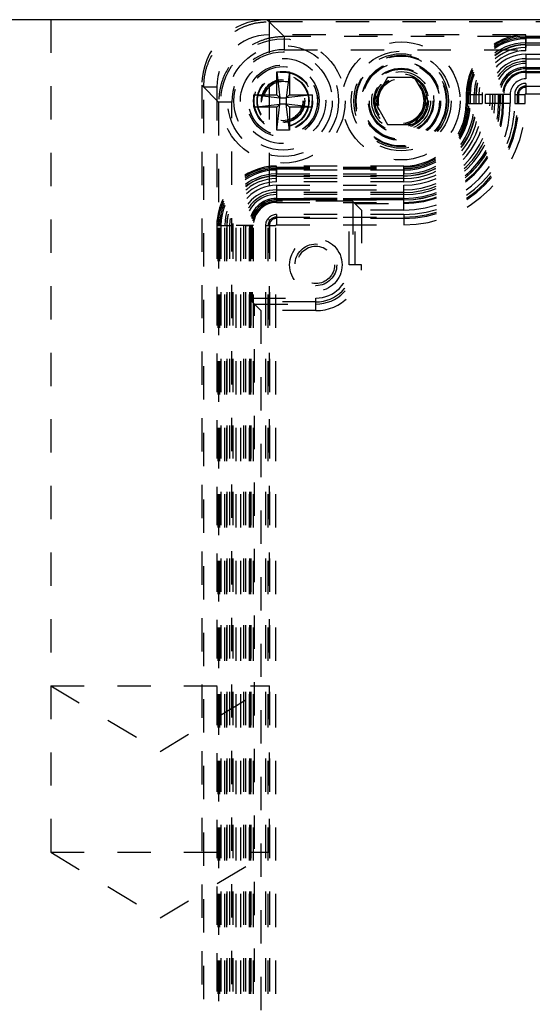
# Model space of a CAD drawing. Header units: inches. Extents: x 1907 to 2452, y -210 to -54.
# Tile 93 of 256: x 1938.21 to 1939.74, y -137.49 to -134.54. Entities that reach past the tile are written whole.
import ezdxf

# ---------------------------------------------------------------- set-up
doc = ezdxf.new("R2010")
doc.units = ezdxf.units.IN
doc.header["$LTSCALE"] = 0.5
doc.header["$MEASUREMENT"] = 0
doc.linetypes.add('HIDDEN', pattern=[0.225, 0.15, -0.075])
doc.layers.add('SID-M-H', color=4, linetype='HIDDEN')
doc.layers.add('SID-M-S', color=105, linetype='Continuous')

msp = doc.modelspace()

# ---------------------------------------------------------------- linework, layer by layer
at = {"layer": 'SID-M-H'}
for p, q in [((1938.29816, -134.53715), (1938.29816, -137.03715)), ((1938.94819, -134.53715), (1938.95401, -134.54297)), ((1938.99899, -134.5879), (1938.94824, -134.53715)), ((1938.95401, -134.54297), (1938.95401, -134.58232)), ((1938.95401, -134.54297), (1941.12371, -134.54297)), ((1938.95436, -137.03715), (1938.95436, -134.53715)), ((1941.12371, -134.58232), (1938.95401, -134.58232)), ((1939.7239, -134.63036), (1939.7239, -134.58283)), ((1940.70815, -134.58283), (1939.7239, -134.58283)), ((1941.07873, -134.5879), (1938.99899, -134.5879)), ((1938.99899, -134.5879), (1938.99899, -134.62725)), ((1939.7239, -134.58636), (1940.70815, -134.58636)), ((1939.7239, -134.59069), (1939.7239, -134.60666)), ((1939.7239, -134.59069), (1940.70815, -134.59069)), ((1939.7239, -134.59114), (1940.70815, -134.59114)), ((1940.70815, -134.59487), (1939.7239, -134.59487)), ((1939.7239, -134.60666), (1940.70815, -134.60666)), ((1939.7239, -134.61195), (1939.7239, -134.62072)), ((1940.70815, -134.61195), (1939.7239, -134.61195)), ((1939.7239, -134.61285), (1940.70815, -134.61285)), ((1938.99899, -134.62725), (1941.07873, -134.62725)), ((1940.70815, -134.62072), (1939.7239, -134.62072)), ((1940.70815, -134.63036), (1939.7239, -134.63036)), ((1939.7239, -134.64079), (1940.70815, -134.64079)), ((1939.7239, -134.64079), (1939.7239, -134.71491)), ((1939.7239, -134.65436), (1940.70815, -134.65436)), ((1940.70815, -134.66224), (1939.7239, -134.66224)), ((1940.70815, -134.66842), (1939.7239, -134.66842)), ((1938.97665, -134.69345), (1939.01445, -134.69345)), ((1938.97665, -134.76235), (1938.97665, -134.69345)), ((1938.97665, -134.69345), (1938.9861, -134.77179)), ((1939.01445, -134.69345), (1939.005, -134.77179)), ((1939.01445, -134.69345), (1939.01445, -134.76235)), ((1940.70815, -134.68001), (1939.7239, -134.68001)), ((1939.7239, -134.68021), (1940.70815, -134.68021)), ((1940.70815, -134.6844), (1939.7239, -134.6844)), ((1939.7239, -134.68479), (1940.70815, -134.68479)), ((1939.7239, -134.69226), (1940.70815, -134.69226)), ((1939.7239, -134.69523), (1940.70815, -134.69523)), ((1939.30929, -134.71093), (1939.26869, -134.78124)), ((1939.39048, -134.71093), (1939.30929, -134.71093)), ((1939.43107, -134.78124), (1939.39048, -134.71093)), ((1940.70815, -134.71491), (1939.7239, -134.71491)), ((1939.7239, -134.7285), (1939.7239, -134.75981)), ((1940.70815, -134.7285), (1939.7239, -134.7285)), ((1938.75728, -134.7397), (1938.75146, -134.73388)), ((1938.75146, -134.73388), (1938.75146, -138.88373)), ((1938.75146, -134.73393), (1938.80221, -134.78468)), ((1938.79662, -134.7397), (1938.75728, -134.7397)), ((1938.75728, -138.8779), (1938.75728, -134.7397)), ((1938.79662, -134.7397), (1938.79662, -138.8779)), ((1939.7239, -134.73636), (1940.70815, -134.73636)), ((1940.70815, -134.74015), (1939.7239, -134.74015)), ((1939.7239, -134.75981), (1940.70815, -134.75981)), ((1938.80221, -134.78468), (1938.80221, -138.83292)), ((1938.84156, -134.78468), (1938.80221, -134.78468)), ((1938.84156, -138.83292), (1938.84156, -134.78468)), ((1938.90776, -134.76235), (1938.97665, -134.76235)), ((1938.90776, -134.80014), (1938.90776, -134.76235)), ((1938.90776, -134.76235), (1938.9861, -134.77179)), ((1938.97665, -134.76235), (1938.9861, -134.77179)), ((1938.9861, -134.77179), (1939.005, -134.77179)), ((1938.9861, -134.79069), (1938.9861, -134.77179)), ((1939.08335, -134.76235), (1939.005, -134.77179)), ((1939.005, -134.77179), (1939.01445, -134.76235)), ((1939.005, -134.77179), (1939.005, -134.79069)), ((1939.01445, -134.76235), (1939.08335, -134.76235)), ((1939.08335, -134.76235), (1939.08335, -134.80014)), ((1939.26869, -134.78124), (1939.30929, -134.85156)), ((1939.39048, -134.85156), (1939.43107, -134.78124)), ((1939.54517, -134.76156), (1939.5927, -134.76156)), ((1939.54517, -134.76156), (1939.54517, -134.78912)), ((1939.54517, -134.78912), (1939.5927, -134.78912)), ((1939.5487, -134.78912), (1939.5487, -134.76156)), ((1939.55303, -134.78912), (1939.55303, -134.76156)), ((1939.55348, -134.78912), (1939.55348, -134.76156)), ((1939.55721, -134.76156), (1939.55721, -134.78912)), ((1939.569, -134.78912), (1939.569, -134.76156)), ((1939.57429, -134.76156), (1939.57429, -134.78912)), ((1939.57519, -134.78912), (1939.57519, -134.76156)), ((1939.58306, -134.76156), (1939.58306, -134.78912)), ((1939.5927, -134.76156), (1939.5927, -134.78912)), ((1939.60313, -134.78912), (1939.60313, -134.76156)), ((1939.67725, -134.76156), (1939.60313, -134.76156)), ((1939.67725, -134.78912), (1939.60313, -134.78912)), ((1939.6167, -134.78912), (1939.6167, -134.76156)), ((1939.62458, -134.76156), (1939.62458, -134.78912)), ((1939.63076, -134.76156), (1939.63076, -134.78912)), ((1939.64235, -134.76156), (1939.64235, -134.78912)), ((1939.64255, -134.78912), (1939.64255, -134.76156)), ((1939.64673, -134.76156), (1939.64673, -134.78912)), ((1939.64713, -134.78912), (1939.64713, -134.76156)), ((1939.6546, -134.78912), (1939.6546, -134.76156)), ((1939.65757, -134.78912), (1939.65757, -134.76156)), ((1939.67725, -134.76156), (1939.67725, -134.78912)), ((1939.69083, -134.76156), (1939.72215, -134.76156)), ((1939.69083, -134.76156), (1939.69083, -134.78912)), ((1939.69083, -134.78912), (1939.72215, -134.78912)), ((1939.6987, -134.78912), (1939.6987, -134.76156)), ((1939.70249, -134.76156), (1939.70249, -134.78912)), ((1939.72215, -134.78912), (1939.72215, -134.76156)), ((1938.90776, -134.80014), (1938.9861, -134.79069)), ((1938.97665, -134.80014), (1938.90776, -134.80014)), ((1938.97665, -134.86904), (1938.9861, -134.79069)), ((1938.9861, -134.79069), (1938.97665, -134.80014)), ((1938.97665, -134.86904), (1938.97665, -134.80014)), ((1939.005, -134.79069), (1938.9861, -134.79069)), ((1939.01445, -134.86904), (1939.005, -134.79069)), ((1939.08335, -134.80014), (1939.005, -134.79069)), ((1939.01445, -134.80014), (1939.005, -134.79069)), ((1939.01445, -134.80014), (1939.01445, -134.86904)), ((1939.08335, -134.80014), (1939.01445, -134.80014)), ((1939.01445, -134.86904), (1938.97665, -134.86904)), ((1939.30929, -134.85156), (1939.39048, -134.85156)), ((1938.97587, -135.02406), (1938.97587, -134.97653)), ((1939.35776, -134.97653), (1938.97587, -134.97653)), ((1938.97587, -134.98006), (1939.35776, -134.98006)), ((1938.97587, -134.98439), (1938.97587, -135.00037)), ((1938.97587, -134.98439), (1939.35776, -134.98439)), ((1938.97587, -134.98484), (1939.35776, -134.98484)), ((1939.35776, -134.98857), (1938.97587, -134.98857)), ((1939.35776, -135.02406), (1939.35776, -134.97653)), ((1939.35776, -134.98439), (1939.35776, -135.00037)), ((1938.97587, -135.00037), (1939.35776, -135.00037)), ((1938.97587, -135.01442), (1938.97587, -135.00565)), ((1939.35776, -135.00565), (1938.97587, -135.00565)), ((1938.97587, -135.00655), (1939.35776, -135.00655)), ((1939.35776, -135.01442), (1938.97587, -135.01442)), ((1939.35776, -135.02406), (1938.97587, -135.02406)), ((1939.35776, -135.01442), (1939.35776, -135.00565)), ((1938.97587, -135.03449), (1939.35776, -135.03449)), ((1938.97587, -135.03449), (1938.97587, -135.07849)), ((1938.97587, -135.04806), (1939.35776, -135.04806)), ((1938.97587, -135.05594), (1938.97587, -135.08596)), ((1939.35776, -135.05594), (1938.97587, -135.05594)), ((1939.35776, -135.10861), (1939.35776, -135.03449)), ((1939.35776, -135.06212), (1938.97587, -135.06212)), ((1939.35776, -135.07371), (1938.97587, -135.07371)), ((1938.97587, -135.07392), (1939.35776, -135.07392)), ((1939.35776, -135.0781), (1938.97587, -135.0781)), ((1938.97587, -135.07849), (1939.35776, -135.07849)), ((1939.19361, -135.0824), (1938.97587, -135.0824)), ((1939.19361, -135.27337), (1939.19361, -135.0824)), ((1939.23143, -135.10861), (1939.20542, -135.0826)), ((1939.20542, -135.0826), (1939.20542, -135.27337)), ((1938.97587, -135.08596), (1939.35776, -135.08596)), ((1939.21175, -135.08893), (1939.35776, -135.08893)), ((1939.21175, -135.27337), (1939.21175, -135.08893)), ((1939.23143, -135.10861), (1939.23143, -135.27337)), ((1939.35776, -135.10861), (1939.23143, -135.10861)), ((1938.97587, -135.1222), (1938.97587, -135.15351)), ((1939.35776, -135.1222), (1938.97587, -135.1222)), ((1938.97587, -135.13006), (1939.35776, -135.13006)), ((1939.35776, -135.13385), (1938.97587, -135.13385)), ((1939.35776, -135.1222), (1939.35776, -135.15351)), ((1938.79713, -135.15526), (1938.84467, -135.15526)), ((1938.79713, -135.15526), (1938.79713, -138.46235)), ((1938.80067, -138.46235), (1938.80067, -135.15526)), ((1938.805, -138.46235), (1938.805, -135.15526)), ((1938.80545, -138.46235), (1938.80545, -135.15526)), ((1938.80918, -135.15526), (1938.80918, -138.46235)), ((1938.82097, -138.46235), (1938.82097, -135.15526)), ((1938.82626, -135.15526), (1938.82626, -138.46235)), ((1938.82716, -138.46235), (1938.82716, -135.15526)), ((1938.83503, -135.15526), (1938.83503, -138.46235)), ((1938.84467, -135.15526), (1938.84467, -138.46235)), ((1938.8551, -138.46235), (1938.8551, -135.15526)), ((1938.90657, -135.15526), (1938.8551, -135.15526)), ((1938.86867, -138.46235), (1938.86867, -135.15526)), ((1938.87655, -135.15526), (1938.87655, -138.46235)), ((1938.88273, -135.15526), (1938.88273, -138.46235)), ((1938.88273, -135.15526), (1938.8987, -135.15526)), ((1938.89432, -135.15526), (1938.89432, -138.46235)), ((1938.89452, -138.46235), (1938.89452, -135.15526)), ((1938.8987, -135.15526), (1938.8987, -138.46235)), ((1938.89909, -138.46235), (1938.89909, -135.15526)), ((1938.903, -135.15526), (1938.903, -135.373)), ((1938.90657, -138.46235), (1938.90657, -135.15526)), ((1938.9428, -135.15526), (1938.97411, -135.15526)), ((1938.9428, -135.15526), (1938.9428, -138.46235)), ((1938.95067, -138.46235), (1938.95067, -135.15526)), ((1938.95446, -135.15526), (1938.95446, -138.46235)), ((1938.97411, -138.46235), (1938.97411, -135.15526)), ((1938.97587, -135.15351), (1939.35776, -135.15351)), ((1939.23143, -135.27337), (1939.19361, -135.27337)), ((1938.903, -135.373), (1939.09398, -135.373)), ((1939.09398, -135.41082), (1939.09398, -135.373)), ((1938.90321, -135.38481), (1938.92922, -135.41082)), ((1939.09398, -135.38481), (1938.90321, -135.38481)), ((1938.90954, -138.22646), (1938.90954, -135.39114)), ((1938.90954, -135.39114), (1939.09398, -135.39114)), ((1938.92922, -135.41082), (1938.92922, -138.20678)), ((1939.09398, -135.41082), (1938.92922, -135.41082)), ((1938.29816, -136.53715), (1938.95436, -136.53715)), ((1938.29816, -136.53715), (1938.62626, -136.73429)), ((1938.62626, -136.73429), (1938.95436, -136.53715)), ((1938.29816, -137.03715), (1938.95436, -137.03715)), ((1938.29816, -137.03715), (1938.62626, -137.23429)), ((1938.62626, -137.23429), (1938.95436, -137.03715))]:
    msp.add_line(p, q, dxfattribs=at)
for centre, radius in [((1938.99555, -134.78124), 0.18633), ((1939.34988, -134.78124), 0.17717), ((1938.99555, -134.78124), 0.16666), ((1938.99555, -134.78124), 0.16664), ((1938.99555, -134.78124), 0.14764), ((1939.34988, -134.78124), 0.14981), ((1939.34988, -134.78124), 0.14194), ((1938.99555, -134.78124), 0.12795), ((1939.34988, -134.78124), 0.13712), ((1939.34988, -134.78124), 0.135), ((1939.34988, -134.78124), 0.1186), ((1939.34988, -134.78124), 0.11745), ((1939.34988, -134.78124), 0.11506), ((1938.99555, -134.78124), 0.10827), ((1938.99555, -134.78124), 0.10346), ((1938.99555, -134.78124), 0.10336), ((1938.99555, -134.78124), 0.08858), ((1938.99555, -134.78124), 0.08675), ((1939.34988, -134.78124), 0.09817), ((1939.34988, -134.78124), 0.09539), ((1939.34988, -134.78124), 0.08833), ((1939.34988, -134.78124), 0.082), ((1938.99555, -134.78124), 0.07818), ((1938.99555, -134.78124), 0.07677), ((1938.99555, -134.78124), 0.06496), ((1938.99555, -134.78124), 0.06341), ((1938.99555, -134.78124), 0.06339), ((1938.99555, -134.78124), 0.05928), ((1939.34988, -134.78124), 0.07807), ((1939.34988, -134.78124), 0.07247), ((1939.34988, -134.78124), 0.0722), ((1939.34988, -134.78124), 0.07168), ((1939.34988, -134.78124), 0.068), ((1939.09398, -135.27337), 0.07874), ((1939.09398, -135.27337), 0.06271), ((1939.09398, -135.27337), 0.05612)]:
    msp.add_circle(centre, radius, dxfattribs=at)
for centre, radius, start, end in [((1939.7239, -134.76156), 0.17873, 90, 180), ((1939.7239, -134.76156), 0.1752, 90, 180), ((1939.7239, -134.76156), 0.17087, 90, 180), ((1939.7239, -134.76156), 0.17042, 90, 180), ((1939.7239, -134.76156), 0.16669, 90, 180), ((1939.7239, -134.76156), 0.15489, 90, 180), ((1939.7239, -134.76156), 0.14961, 90, 180), ((1939.7239, -134.76156), 0.14871, 90, 180), ((1939.7239, -134.76156), 0.14084, 90, 180), ((1939.7239, -134.76156), 0.1312, 90, 180), ((1939.7239, -134.76156), 0.12077, 90, 180), ((1939.7239, -134.76156), 0.10719, 90, 180), ((1939.7239, -134.76156), 0.09932, 90, 180), ((1939.7239, -134.76156), 0.09314, 90, 180), ((1939.7239, -134.76156), 0.08155, 90, 180), ((1939.7239, -134.76156), 0.08134, 90, 180), ((1939.7239, -134.76156), 0.07716, 90, 180), ((1939.7239, -134.76156), 0.07677, 90, 180), ((1939.7239, -134.76156), 0.0693, 90, 180), ((1939.7239, -134.76156), 0.06633, 90, 180), ((1939.7239, -134.76156), 0.04664, 90, 180), ((1939.7239, -134.76156), 0.03306, 90, 180), ((1939.7239, -134.76156), 0.0252, 90, 180), ((1939.7239, -134.76156), 0.02141, 90, 180), ((1939.7239, -134.76156), 0.00175, 90, 180), ((1939.35776, -134.78912), 0.23494, 270, 0), ((1939.35776, -134.78912), 0.19572, 270, 0), ((1939.35776, -134.78912), 0.24537, 270, 0), ((1939.35776, -134.78912), 0.28459, 270, 0), ((1939.35776, -134.78912), 0.28937, 270, 0), ((1939.35776, -134.78912), 0.19094, 270, 0), ((1939.35776, -134.78912), 0.273, 270, 0), ((1939.35776, -134.78912), 0.34473, 270, 0), ((1939.35776, -134.78912), 0.36439, 270, 0), ((1939.35776, -134.78912), 0.19945, 270, 0), ((1939.35776, -134.78912), 0.21125, 270, 0), ((1939.35776, -134.78912), 0.2848, 270, 0), ((1939.35776, -134.78912), 0.29684, 270, 0), ((1939.35776, -134.78912), 0.28898, 270, 0), ((1939.35776, -134.78912), 0.34094, 270, 0), ((1939.35776, -134.78912), 0.19527, 270, 0), ((1939.35776, -134.78912), 0.18741, 270, 0), ((1939.35776, -134.78912), 0.33308, 270, 0), ((1939.35776, -134.78912), 0.2253, 270, 0), ((1939.35776, -134.78912), 0.21743, 270, 0), ((1939.35776, -134.78912), 0.25895, 270, 0), ((1939.35776, -134.78912), 0.26682, 270, 0), ((1939.35776, -134.78912), 0.29982, 270, 0), ((1939.35776, -134.78912), 0.21654, 270, 0), ((1939.35776, -134.78912), 0.3195, 270, 0), ((1938.97587, -135.15526), 0.17873, 90, 180), ((1938.97587, -135.15526), 0.1752, 90, 180), ((1938.97587, -135.15526), 0.17087, 90, 180), ((1938.97587, -135.15526), 0.17042, 90, 180), ((1938.97587, -135.15526), 0.16669, 90, 180), ((1938.97587, -135.15526), 0.15489, 90, 180), ((1938.97587, -135.15526), 0.14961, 90, 180), ((1938.97587, -135.15526), 0.14871, 90, 180), ((1938.97587, -135.15526), 0.14084, 90, 180), ((1938.97587, -135.15526), 0.1312, 90, 180), ((1938.97587, -135.15526), 0.12077, 90, 180), ((1938.97587, -135.15526), 0.10719, 90, 180), ((1938.97587, -135.15526), 0.09932, 90, 180), ((1938.97587, -135.15526), 0.09314, 90, 180), ((1938.97587, -135.15526), 0.08155, 90, 180), ((1938.97587, -135.15526), 0.08134, 90, 180), ((1938.97587, -135.15526), 0.07716, 90, 180), ((1938.97587, -135.15526), 0.07677, 90, 180), ((1938.97587, -135.15526), 0.07286, 90, 180), ((1938.97587, -135.15526), 0.0693, 90, 180), ((1938.97587, -135.15526), 0.03306, 90, 180), ((1938.97587, -135.15526), 0.0252, 90, 180), ((1938.97587, -135.15526), 0.02141, 90, 180), ((1938.97587, -135.15526), 0.00175, 90, 180), ((1939.09398, -135.27337), 0.11144, 270, 0), ((1939.09398, -135.27337), 0.09963, 270, 0), ((1939.09398, -135.27337), 0.11777, 270, 0), ((1939.09398, -135.27337), 0.13745, 270, 0)]:
    msp.add_arc(centre, radius, start, end, dxfattribs=at)
for centre, major_axis, ratio, start_param, end_param in [((1938.94843, -134.73412), (-0.13936, 0.13936), 0.9987828, 5.4983961, 7.0679745), ((1938.94837, -134.73407), (-0.13929, 0.13929), 0.999315, 5.4981298, 7.0682409), ((1938.9542, -134.73989), (-0.11149, 0.11149), 0.9987828, 5.4983961, 7.0679745), ((1938.9991, -134.78479), (-0.11143, 0.11143), 0.999315, 5.4981298, 7.0682409), ((1939.19361, -135.0826), (0.01181, 0), 0.0174551, 0.0174533, 1.5707963), ((1938.90321, -135.373), (0, 0.01181), 0.0174551, 1.5707963, 3.1241394)]:
    msp.add_ellipse(centre, major_axis=major_axis, ratio=ratio, start_param=start_param, end_param=end_param, dxfattribs=at)
for points, knots in [([(1938.75728, -134.7397), (1938.75808, -134.72629), (1938.75966, -134.69983), (1938.77562, -134.6506), (1938.81139, -134.59708), (1938.86491, -134.56131), (1938.91414, -134.54535), (1938.9406, -134.54377), (1938.95401, -134.54297)], [0, 0, 0, 0, 0.1304203, 0.2574087, 0.5, 0.742588, 0.8695772, 1, 1, 1, 1]), ([(1938.99899, -134.5879), (1938.98558, -134.5887), (1938.95911, -134.59027), (1938.90987, -134.60624), (1938.85633, -134.64202), (1938.82054, -134.69556), (1938.80458, -134.7448), (1938.803, -134.77127), (1938.80221, -134.78468)], [0, 0, 0, 0, 0.1304144, 0.2574026, 0.5, 0.7425941, 0.8695831, 1, 1, 1, 1])]:
    msp.add_open_spline(points, degree=3, knots=knots, dxfattribs=at)
at = {"layer": 'SID-M-S'}
msp.add_line((1944.12626, -134.53715), (1911.12626, -134.53715), dxfattribs=at)

doc.saveas('drawing.dxf')
